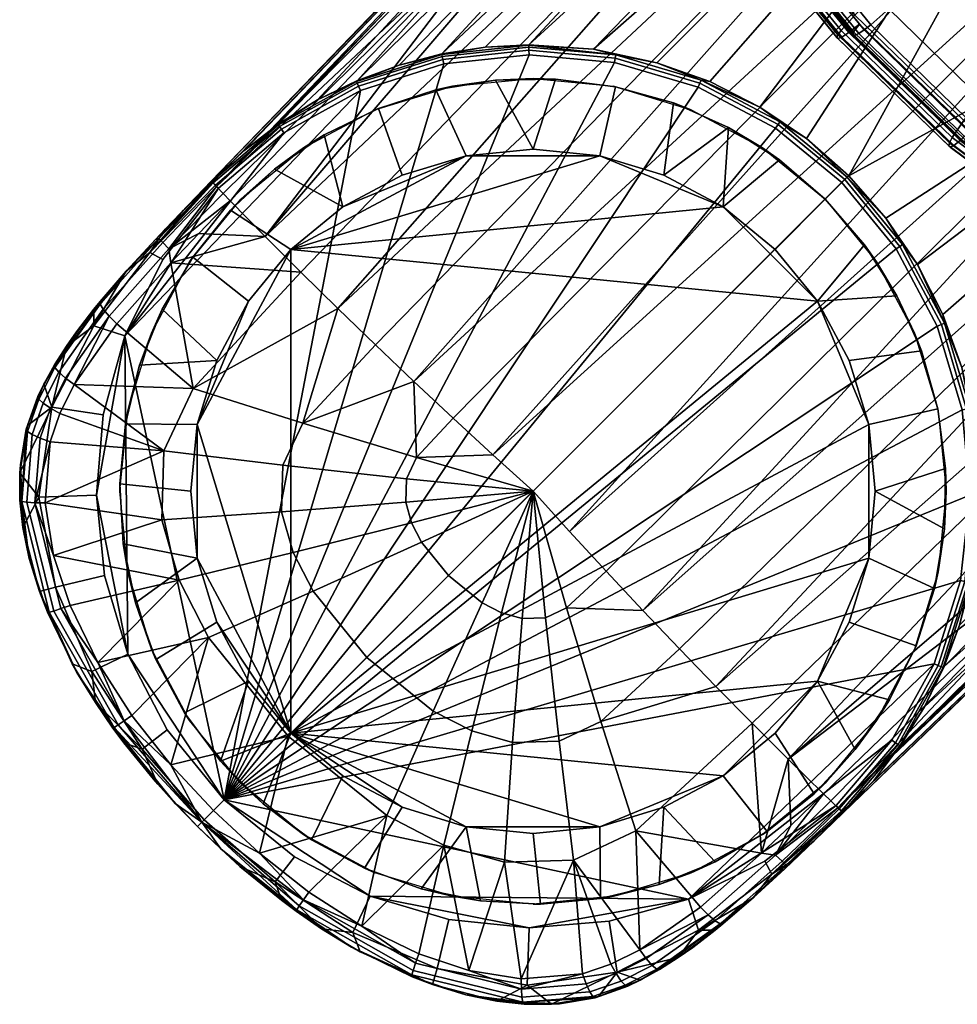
# Model space of a CAD drawing. Header units: millimetres. Extents: x -281 to 281, y -262 to 324.
# Tile 1 of 151: x -262 to -222, y -262 to -220. Entities that reach past the tile are written whole.
import ezdxf

# ---------------------------------------------------------------- set-up
doc = ezdxf.new("R2010")
doc.units = ezdxf.units.MM
for name, color, linetype in [('RIM nozky', 250, 'Continuous'), ('RIM podnoz', 7, 'Continuous'), ('RIM sedak', 7, 'Continuous')]:
    doc.layers.add(name, color=color, linetype=linetype)

msp = doc.modelspace()

# ---------------------------------------------------------------- meshes
at = {"layer": 'RIM nozky'}
mesh = msp.add_polyface(dxfattribs=at)
corners = [(-250.564, -250.564), (-243.14, -254.533), (-245.86, -253.707), (-248.367, -252.367), (-237.482, -254.533), (-240.311, -254.811), (-228.255, -232.255), (-250.564, -230.058), (-253.708, -245.86), (-252.367, -248.367), (-254.533, -243.14), (-254.811, -240.311), (-254.533, -237.482), (-252.367, -232.255), (-253.708, -234.762), (-243.14, -226.09), (-248.367, -228.255), (-245.86, -226.915), (-237.482, -226.09), (-239.992, -257.808, 3), (-240.311, -257.811, 6), (-243.725, -257.475, 6), (-242.542, -257.668, 3), (-245.046, -257.158, 3), (-247.448, -256.29, 3), (-247.008, -256.479, 6), (-250.034, -254.862, 6), (-249.699, -255.08, 3), (-251.749, -253.556, 3), (-252.686, -252.686, 6), (-253.556, -251.749, 3), (-254.862, -250.034, 6), (-255.08, -249.699, 3), (-256.479, -247.008, 6), (-257.158, -245.046, 3), (-256.29, -247.448, 3), (-257.668, -242.543, 3), (-257.475, -243.725, 6), (-257.811, -240.311, 6), (-257.808, -239.992, 3), (-257.475, -236.897, 6), (-256.975, -234.964, 3), (-257.575, -237.447, 3), (-256.479, -233.614, 6), (-256.018, -232.595, 3), (-254.728, -230.39, 3), (-254.862, -230.589, 6), (-252.686, -227.937, 6), (-253.129, -228.397, 3), (-250.034, -225.76, 6), (-249.153, -225.209, 3), (-251.258, -226.658, 3), (-247.008, -224.143, 6), (-246.86, -224.083, 3), (-243.725, -223.147, 6), (-241.907, -222.884, 3), (-244.428, -223.302, 3), (-240.311, -222.811, 6), (-240.311, -225.811), (-243.14, -226.09), (-244.428, -223.302, 3), (-241.907, -222.884, 3), (-245.86, -226.915), (-246.86, -224.083, 3), (-248.367, -228.255), (-250.564, -230.058), (-253.129, -228.397, 3), (-251.258, -226.658, 3), (-252.367, -232.255), (-254.728, -230.39, 3), (-249.153, -225.209, 3), (-253.708, -234.762), (-254.533, -237.482), (-257.575, -237.447, 3), (-256.975, -234.964, 3), (-254.811, -240.311), (-254.533, -243.14), (-257.668, -242.543, 3), (-257.808, -239.992, 3), (-253.708, -245.86), (-256.29, -247.448, 3), (-257.158, -245.046, 3), (-256.018, -232.595, 3), (-252.367, -248.367), (-255.08, -249.699, 3), (-253.556, -251.749, 3), (-250.564, -250.564), (-248.367, -252.367), (-249.699, -255.08, 3), (-251.749, -253.556, 3), (-245.86, -253.707), (-247.448, -256.29, 3), (-243.14, -254.533), (-240.311, -254.811), (-239.992, -257.808, 3), (-242.542, -257.668, 3), (-245.046, -257.158, 3)]
mesh.append_faces([[corners[k] for k in face] for face in [(0, 1, 2, 2), (2, 3, 0, 0), (0, 4, 1, 1), (4, 5, 1, 1), (6, 0, 7, 7), (8, 0, 9, 9), (10, 11, 12, 12), (8, 10, 0, 0), (13, 12, 14, 14), (12, 13, 7, 7), (12, 0, 10, 10), (0, 12, 7, 7), (15, 16, 17, 17), (7, 16, 15, 15), (7, 15, 18, 18), (19, 20, 21, 22), (21, 23, 22, 22), (24, 25, 26, 27), (28, 27, 26, 26), (25, 24, 23, 21), (26, 29, 28, 28), (30, 29, 31, 32), (33, 34, 35, 35), (32, 31, 33, 35), (36, 37, 38, 39), (40, 41, 42, 42), (43, 44, 41, 41), (39, 38, 40, 42), (37, 36, 34, 34), (45, 46, 47, 48), (49, 50, 51, 51), (50, 49, 52, 53), (47, 51, 48, 48), (54, 55, 56, 56), (53, 52, 54, 56), (44, 43, 46, 45), (37, 34, 33, 33), (43, 41, 40, 40), (49, 51, 47, 47), (54, 57, 55, 55), (28, 29, 30, 30), (58, 59, 60, 61), (59, 62, 63, 60), (64, 65, 66, 67), (65, 68, 69, 66), (62, 64, 70, 63), (71, 72, 73, 74), (75, 76, 77, 78), (76, 79, 80, 81), (72, 75, 78, 73), (68, 71, 82, 69), (79, 83, 84, 80), (64, 67, 70, 70), (74, 82, 71, 71), (76, 81, 77, 77), (83, 85, 84, 84), (85, 83, 86, 86), (86, 87, 88, 89), (87, 90, 91, 88), (92, 93, 94, 95), (90, 92, 96, 91), (85, 86, 89, 89), (95, 96, 92, 92)]])
mesh = msp.add_polyface(dxfattribs=at)
corners = [(-237.482, -254.533), (-232.255, -252.367), (-234.762, -253.707), (-250.564, -250.564), (-228.255, -248.367), (-226.09, -243.14), (-226.915, -245.86), (-226.09, -237.482), (-228.255, -232.255), (-226.915, -234.762), (-225.811, -240.311), (-232.255, -228.255), (-250.564, -230.058), (-243.14, -226.09), (-240.311, -225.811), (-237.482, -226.09), (-234.762, -226.915), (-230.058, -230.058), (-230.058, -250.564), (-227.937, -227.937, 3), (-227.937, -227.937, 6), (-225.761, -230.589, 6), (-226.267, -229.87, 3), (-224.144, -233.614, 6), (-223.854, -234.359, 3), (-224.896, -232.026, 3), (-223.163, -236.819, 3), (-223.147, -236.897, 6), (-222.811, -240.311, 6), (-222.837, -239.353, 3), (-223.147, -243.725, 6), (-223.302, -244.427, 3), (-222.884, -241.907, 3), (-224.144, -247.008, 6), (-224.083, -246.86, 3), (-225.761, -250.034, 6), (-226.658, -251.258, 3), (-225.209, -249.153, 3), (-228.397, -253.129, 3), (-227.937, -252.686, 6), (-230.589, -254.862, 6), (-230.39, -254.727, 3), (-233.614, -256.479, 6), (-232.595, -256.018, 3), (-236.897, -257.475, 6), (-237.447, -257.575, 3), (-234.964, -256.974, 3), (-240.311, -257.811, 6), (-239.992, -257.808, 3), (-239.353, -222.837, 3), (-240.311, -222.811, 6), (-236.897, -223.147, 6), (-236.819, -223.163, 3), (-233.614, -224.143, 6), (-234.359, -223.854, 3), (-241.907, -222.884, 3), (-229.87, -226.267, 3), (-232.026, -224.896, 3), (-230.589, -225.76, 6), (-230.058, -230.058), (-232.255, -228.255), (-229.87, -226.267, 3), (-227.937, -227.937, 3), (-234.359, -223.854, 3), (-232.026, -224.896, 3), (-234.762, -226.915), (-237.482, -226.09), (-240.311, -225.811), (-239.353, -222.837, 3), (-236.819, -223.163, 3), (-241.907, -222.884, 3), (-240.311, -254.811), (-237.482, -254.533), (-237.447, -257.575, 3), (-239.992, -257.808, 3), (-234.762, -253.707), (-234.964, -256.974, 3), (-232.255, -252.367), (-230.39, -254.727, 3), (-232.595, -256.018, 3), (-230.058, -250.564), (-228.255, -248.367), (-226.658, -251.258, 3), (-228.397, -253.129, 3), (-226.915, -245.86), (-224.083, -246.86, 3), (-225.209, -249.153, 3), (-226.09, -243.14), (-225.811, -240.311), (-222.884, -241.907, 3), (-223.302, -244.427, 3), (-226.09, -237.482), (-226.915, -234.762), (-223.854, -234.359, 3), (-223.163, -236.819, 3), (-228.255, -232.255), (-224.896, -232.026, 3), (-222.837, -239.353, 3), (-226.267, -229.87, 3)]
mesh.append_faces([[corners[k] for k in face] for face in [(0, 1, 2, 2), (3, 1, 0, 0), (4, 1, 3, 3), (4, 3, 5, 5), (4, 5, 6, 6), (3, 7, 5, 5), (7, 3, 8, 8), (7, 8, 9, 9), (10, 5, 7, 7), (11, 8, 12, 12), (13, 14, 15, 15), (11, 15, 16, 16), (11, 12, 15, 15), (11, 17, 8, 8), (18, 1, 4, 4), (19, 20, 21, 22), (23, 24, 25, 25), (21, 25, 22, 22), (26, 27, 28, 29), (30, 31, 32, 32), (31, 30, 33, 34), (28, 32, 29, 29), (24, 23, 27, 26), (35, 36, 37, 37), (38, 39, 40, 41), (41, 40, 42, 43), (39, 38, 36, 36), (44, 45, 46, 46), (45, 44, 47, 48), (42, 46, 43, 43), (34, 33, 35, 37), (21, 23, 25, 25), (30, 32, 28, 28), (39, 36, 35, 35), (42, 44, 46, 46), (49, 50, 51, 52), (52, 51, 53, 54), (50, 49, 55, 55), (56, 57, 58, 58), (56, 58, 20, 19), (58, 57, 54, 53), (59, 60, 61, 62), (63, 64, 65, 65), (64, 60, 65, 65), (66, 67, 68, 69), (60, 64, 61, 61), (65, 66, 69, 63), (67, 70, 68, 68), (71, 72, 73, 74), (72, 75, 76, 73), (75, 77, 78, 79), (80, 81, 82, 83), (81, 84, 85, 86), (77, 80, 83, 78), (87, 88, 89, 90), (91, 92, 93, 94), (92, 95, 96, 93), (88, 91, 94, 97), (84, 87, 90, 85), (95, 59, 62, 98), (75, 79, 76, 76), (88, 97, 89, 89), (95, 98, 96, 96), (86, 82, 81, 81)]])
at = {"layer": 'RIM podnoz'}
mesh = msp.add_polyface(dxfattribs=at)
corners = [(-174.302, -187.242, 22.186), (-198.224, -211.152, 17.774), (-211.152, -198.224, 17.774), (-187.242, -174.302, 22.186), (-217.289, -196.478, 19.514), (-184.08, -162.542, 26.009), (-181.704, -164.382, 24.673), (-215.151, -198.219, 18.346), (-219.185, -194.67, 20.96), (-186.086, -160.56, 27.699), (-187.242, -174.302, 22.186), (-211.152, -198.224, 17.774), (-220.818, -192.818, 22.667), (-187.694, -158.467, 29.714), (-198.219, -215.151, 18.346), (-164.382, -181.704, 24.673), (-162.542, -184.08, 26.009), (-196.478, -217.289, 19.514), (-222.898, -247.745, 15.756), (-194.67, -219.185, 20.96), (-192.818, -220.818, 22.667), (-198.224, -211.152, 17.774), (-174.302, -187.242, 22.186), (-221.566, -237.749, 13.902), (-221.776, -244.173, 15.22), (-175.522, -204.141, 35.91), (-227.168, -253.942, 25.354), (-192.818, -220.818, 22.667), (-187.694, -158.467, 29.714), (-204.141, -175.522, 35.91), (-179.297, -149.757, 41.178), (-220.818, -192.818, 22.667), (-165.622, -179.818, 44.285), (-199.906, -213.543, 37.178), (-196.646, -216.871, 35.902), (-162.313, -183.389, 42.989), (-169.084, -176.197, 45.074), (-203.286, -210.123, 37.957), (-172.648, -172.58, 45.335), (-206.73, -206.665, 38.215), (-176.265, -169.017, 45.064), (-210.188, -203.221, 37.947), (-179.878, -165.565, 44.267), (-213.599, -199.851, 37.161), (-183.429, -162.276, 42.971), (-216.909, -196.609, 35.884), (-229.507, -251.663, 28.095), (-202.274, -228.3, 32.452), (-176.548, -203.46, 37.725), (-189.411, -215.88, 35.088), (-203.46, -176.548, 37.725), (-191.041, -163.684, 40.361), (-178.622, -150.82, 42.997), (-175.864, -204.017, 36.995), (-201.624, -228.866, 31.717), (-201.4, -228.986, 31.191), (-175.636, -204.141, 36.464), (-176.183, -203.778, 37.431), (-201.937, -228.633, 32.151), (-179.168, -150.104, 42.273), (-179.295, -149.872, 41.737), (-204.141, -175.636, 36.464), (-204.017, -175.864, 36.995), (-178.924, -150.428, 42.71), (-203.778, -176.183, 37.431), (-215.88, -189.411, 35.088)]
mesh.append_faces([[corners[k] for k in face] for face in [(0, 1, 2, 3), (4, 5, 6, 7), (8, 9, 5, 4), (10, 11, 7, 6), (8, 12, 13, 9), (14, 15, 16, 17), (18, 19, 20, 20), (21, 22, 15, 14), (23, 21, 14, 14), (24, 17, 19, 19), (25, 26, 27, 27), (28, 29, 30, 30), (28, 31, 29, 29), (32, 33, 34, 35), (36, 37, 33, 32), (38, 39, 37, 36), (40, 41, 39, 38), (42, 43, 41, 40), (44, 45, 43, 42), (46, 47, 34, 34), (48, 35, 34, 34), (49, 48, 34, 34), (49, 34, 47, 47), (50, 45, 44, 44), (50, 44, 51, 51), (44, 52, 51, 51), (53, 54, 55, 56), (57, 58, 54, 53), (26, 25, 56, 55), (58, 49, 47, 47), (49, 58, 57, 57), (59, 60, 61, 62), (63, 59, 62, 64), (30, 29, 61, 60), (51, 64, 50, 50), (64, 51, 52, 63), (65, 50, 64, 64)]])
mesh = msp.add_polyface(dxfattribs=at)
corners = [(-211.152, -198.224, 17.774), (-228.729, -225.358, 13.65), (-230.697, -224.024, 13.592), (-232.816, -222.948, 13.496), (-235.062, -222.146, 13.362), (-236.801, -221.812, 10.996), (-236.826, -221.948, 8.483), (-240.481, -221.621, 8.483), (-240.483, -221.482, 10.996), (-233.185, -222.882, 10.996), (-233.237, -223.011, 8.483), (-229.855, -224.652, 10.996), (-229.932, -224.767, 8.483), (-226.997, -226.997, 10.996), (-227.095, -227.095, 8.483), (-236.862, -222.135, 6), (-240.48, -221.812, 6), (-230.038, -224.926, 6), (-233.309, -223.187, 6), (-227.23, -227.23, 6), (-240.483, -221.401, 13.487), (-237.749, -221.566, 13.902), (-235.062, -222.146, 13.362), (-232.816, -222.948, 13.496), (-230.697, -224.024, 13.592), (-228.729, -225.358, 13.65), (-215.151, -198.219, 18.346), (-211.152, -198.224, 17.774), (-237.749, -221.566, 13.902), (-235.062, -222.146, 13.362), (-217.289, -196.478, 19.514), (-242.336, -221.489, 14.865), (-244.173, -221.776, 15.22), (-240.484, -221.385, 14.481), (-219.185, -194.67, 20.96), (-247.745, -222.898, 15.756), (-220.818, -192.818, 22.667), (-245.98, -222.246, 15.524), (-204.141, -175.522, 35.91), (-220.818, -192.818, 22.667), (-253.942, -227.168, 25.354), (-248.583, -232.566, 29.578), (-246.987, -234.11, 30.142), (-213.599, -199.851, 37.161), (-245.358, -235.661, 30.587), (-243.7, -237.213, 30.911), (-210.188, -203.221, 37.947), (-242.017, -238.765, 31.114), (-251.663, -229.507, 28.095), (-216.909, -196.609, 35.884), (-228.3, -202.274, 32.452), (-250.143, -231.03, 28.895), (-253.724, -227.394, 26.438), (-228.866, -201.624, 31.717), (-228.986, -201.4, 31.191), (-228.633, -201.937, 32.151), (-240.719, -215.137, 29.815)]
mesh.append_faces([[corners[k] for k in face] for face in [(0, 1, 2, 2), (0, 3, 4, 4), (0, 2, 3, 3), (5, 6, 7, 8), (9, 10, 6, 5), (11, 12, 10, 9), (13, 14, 12, 11), (15, 16, 7, 6), (17, 18, 10, 12), (19, 17, 12, 14), (18, 15, 6, 10), (5, 20, 21, 21), (9, 22, 23, 23), (5, 22, 9, 9), (11, 9, 24, 24), (22, 5, 21, 21), (23, 24, 9, 9), (25, 11, 24, 24), (13, 11, 25, 25), (26, 27, 28, 28), (27, 29, 28, 28), (30, 31, 32, 32), (30, 33, 31, 31), (26, 28, 33, 33), (34, 30, 32, 32), (34, 35, 36, 36), (37, 35, 34, 34), (37, 34, 32, 32), (38, 39, 40, 40), (41, 42, 43, 43), (44, 45, 46, 46), (44, 43, 42, 42), (45, 47, 46, 46), (48, 49, 50, 50), (51, 41, 49, 49), (48, 51, 49, 49), (52, 53, 54, 54), (55, 56, 50, 50)]])
mesh = msp.add_polyface(dxfattribs=at)
corners = [(-224.024, -230.697, 13.592), (-225.358, -228.729, 13.65), (-198.224, -211.152, 17.774), (-226.936, -226.936, 13.67), (-222.948, -232.816, 13.496), (-222.146, -235.062, 13.362), (-211.152, -198.224, 17.774), (-228.729, -225.358, 13.65), (-222.882, -233.185, 10.996), (-223.011, -233.237, 8.483), (-224.767, -229.932, 8.483), (-224.652, -229.855, 10.996), (-221.812, -236.801, 10.996), (-221.948, -236.826, 8.483), (-223.187, -233.309, 6), (-224.926, -230.038, 6), (-222.135, -236.862, 6), (-222.146, -235.062, 13.362), (-224.024, -230.697, 13.592), (-222.948, -232.816, 13.496), (-240.484, -221.385, 14.481), (-217.289, -196.478, 19.514), (-215.151, -198.219, 18.346), (-222.898, -247.745, 15.756), (-222.246, -245.98, 15.524), (-194.67, -219.185, 20.96), (-198.219, -215.151, 18.346), (-196.478, -217.289, 19.514), (-221.385, -240.484, 14.481), (-198.224, -211.152, 17.774), (-221.566, -237.749, 13.902), (-222.146, -235.062, 13.362), (-221.489, -242.336, 14.865), (-237.213, -243.7, 30.911), (-235.661, -245.358, 30.587), (-203.286, -210.123, 37.957), (-238.765, -242.017, 31.114), (-232.566, -248.583, 29.578), (-196.646, -216.871, 35.902), (-199.906, -213.543, 37.178), (-206.73, -206.665, 38.215), (-242.017, -238.765, 31.114), (-210.188, -203.221, 37.947), (-248.583, -232.566, 29.578), (-213.599, -199.851, 37.161), (-216.909, -196.609, 35.884), (-245.358, -235.661, 30.587), (-203.46, -176.548, 37.725), (-215.88, -189.411, 35.088), (-228.3, -202.274, 32.452), (-227.394, -253.724, 26.438), (-201.4, -228.986, 31.191), (-201.624, -228.866, 31.717), (-201.937, -228.633, 32.151), (-202.274, -228.3, 32.452), (-215.137, -240.719, 29.815), (-204.017, -175.864, 36.995), (-204.141, -175.636, 36.464), (-228.986, -201.4, 31.191), (-228.866, -201.624, 31.717), (-203.778, -176.183, 37.431), (-228.633, -201.937, 32.151), (-253.942, -227.168, 25.354), (-204.141, -175.522, 35.91)]
mesh.append_faces([[corners[k] for k in face] for face in [(0, 1, 2, 2), (1, 3, 2, 2), (2, 4, 0, 0), (2, 5, 4, 4), (3, 6, 2, 2), (7, 6, 3, 3), (8, 9, 10, 11), (12, 13, 9, 8), (10, 9, 14, 15), (9, 13, 16, 14), (17, 12, 8, 8), (18, 8, 11, 11), (19, 8, 18, 18), (8, 19, 17, 17), (20, 21, 22, 22), (23, 24, 25, 25), (26, 27, 28, 28), (29, 30, 31, 31), (26, 28, 30, 30), (27, 32, 28, 28), (33, 34, 35, 35), (36, 33, 35, 35), (37, 38, 39, 39), (34, 39, 35, 35), (40, 36, 35, 35), (41, 40, 42, 42), (43, 44, 45, 45), (46, 42, 44, 44), (45, 47, 48, 48), (49, 45, 48, 48), (50, 51, 52, 52), (53, 50, 52, 52), (53, 54, 55, 55), (56, 57, 58, 59), (60, 56, 59, 61), (62, 58, 57, 63), (61, 49, 48, 48), (48, 60, 61, 61)]])
mesh = msp.add_polyface(dxfattribs=at)
corners = [(-247.754, -223.015, 10.996), (-247.699, -223.143, 8.483), (-250.972, -224.959, 8.483), (-251.051, -224.845, 10.996), (-247.786, -222.94, 13.487), (-251.098, -224.778, 13.487), (-244.158, -221.879, 10.996), (-244.13, -222.015, 8.483), (-244.175, -221.799, 13.487), (-240.483, -221.482, 10.996), (-240.481, -221.621, 8.483), (-240.483, -221.401, 13.487), (-247.624, -223.318, 6), (-250.863, -225.116, 6), (-244.091, -222.201, 6), (-240.48, -221.812, 6), (-245.98, -222.246, 15.524), (-242.336, -221.489, 14.865), (-244.173, -221.776, 15.22), (-249.447, -223.727, 15.896), (-252.566, -225.878, 15.835), (-251.061, -224.725, 15.926), (-247.745, -222.898, 15.756), (-240.484, -221.385, 14.481), (-237.749, -221.566, 13.902), (-236.801, -221.812, 10.996), (-220.818, -192.818, 22.667), (-247.745, -222.898, 15.756), (-249.447, -223.727, 15.896), (-252.566, -225.878, 15.835), (-253.941, -227.169, 15.619), (-251.061, -224.725, 15.926), (-253.391, -253.391, 6), (-244.091, -222.201, 6), (-240.48, -221.812, 6), (-236.862, -222.135, 6), (-247.624, -223.318, 6), (-257.599, -233.725, 6), (-250.863, -225.116, 6), (-253.942, -227.168, 25.354), (-220.818, -192.818, 22.667), (-253.941, -227.169, 15.619), (-251.663, -229.507, 28.095), (-240.719, -215.137, 29.815), (-253.14, -228, 27.179), (-228.3, -202.274, 32.452), (-228.633, -201.937, 32.151), (-228.866, -201.624, 31.717), (-253.724, -227.394, 26.438), (-253.436, -227.693, 26.9), (-228.986, -201.4, 31.191), (-253.885, -227.222, 25.889)]
mesh.append_faces([[corners[k] for k in face] for face in [(0, 1, 2, 3), (4, 0, 3, 5), (6, 7, 1, 0), (8, 6, 0, 4), (9, 10, 7, 6), (11, 9, 6, 8), (12, 13, 2, 1), (14, 12, 1, 7), (7, 10, 15, 14), (8, 4, 16, 16), (17, 8, 18, 18), (19, 4, 5, 5), (16, 18, 8, 8), (20, 21, 5, 5), (19, 5, 21, 21), (19, 22, 4, 4), (22, 16, 4, 4), (17, 23, 11, 11), (24, 11, 23, 23), (8, 17, 11, 11), (11, 25, 9, 9), (26, 27, 28, 28), (26, 29, 30, 30), (26, 31, 29, 29), (26, 28, 31, 31), (32, 33, 34, 34), (32, 34, 35, 35), (32, 36, 33, 33), (37, 38, 36, 36), (39, 40, 41, 41), (42, 43, 44, 44), (42, 45, 43, 43), (46, 47, 48, 48), (46, 48, 43, 43), (43, 49, 44, 44), (43, 48, 49, 49), (50, 39, 51, 51), (50, 51, 48, 48)]])
mesh = msp.add_polyface(dxfattribs=at)
corners = [(-237.431, -250.063, 29.447), (-238.887, -245.251, 30.568), (-239.782, -245.675, 30.43), (-239.208, -250.905, 29.173), (-235.958, -254.704, 27.844), (-238.595, -255.952, 27.438), (-234.11, -246.987, 30.142), (-235.661, -245.358, 30.587), (-237.213, -243.7, 30.911), (-238.765, -242.017, 31.114), (-240.311, -240.311, 31.194), (-231.03, -250.143, 28.895), (-232.566, -248.583, 29.578), (-229.388, -254.473, 26.897), (-228, -253.14, 27.179), (-229.507, -251.663, 28.095), (-230.625, -255.652, 26.642), (-224.652, -229.855, 10.996), (-224.767, -229.932, 8.483), (-227.095, -227.095, 8.483), (-226.997, -226.997, 10.996), (-224.926, -230.038, 6), (-227.23, -227.23, 6), (-225.358, -228.729, 13.65), (-227.47, -253.629, 6), (-225.116, -250.863, 6), (-224.959, -250.972, 8.483), (-227.338, -253.765, 8.471), (-224.845, -251.051, 10.996), (-227.244, -253.863, 10.898), (-224.024, -230.697, 13.592), (-226.936, -226.936, 13.67), (-224.778, -251.098, 13.487), (-227.188, -253.922, 13.28), (-225.878, -252.566, 15.835), (-223.727, -249.447, 15.896), (-224.725, -251.061, 15.926), (-227.169, -253.941, 15.619), (-228.729, -225.358, 13.65), (-223.318, -247.624, 6), (-225.116, -250.863, 6), (-233.725, -257.599, 6), (-253.391, -253.391, 6), (-222.201, -244.091, 6), (-222.135, -236.862, 6), (-221.812, -240.48, 6), (-223.187, -233.309, 6), (-224.926, -230.038, 6), (-227.23, -227.23, 6), (-230.038, -224.926, 6), (-233.309, -223.187, 6), (-215.137, -240.719, 29.815), (-199.906, -213.543, 37.178), (-206.73, -206.665, 38.215), (-242.017, -238.765, 31.114), (-227.701, -253.428, 26.911)]
mesh.append_faces([[corners[k] for k in face] for face in [(0, 1, 2, 3), (4, 0, 3, 5), (0, 6, 7, 1), (1, 8, 9, 10), (8, 1, 7, 7), (4, 11, 12, 0), (12, 6, 0, 0), (13, 14, 15, 15), (15, 11, 16, 16), (17, 18, 19, 20), (19, 18, 21, 22), (23, 17, 20, 20), (24, 25, 26, 27), (27, 26, 28, 29), (30, 17, 23, 23), (23, 20, 31, 31), (32, 33, 29, 28), (34, 33, 32, 32), (35, 36, 32, 32), (36, 34, 32, 32), (37, 33, 34, 34), (38, 31, 20, 20), (39, 40, 41, 41), (42, 43, 39, 39), (44, 45, 42, 42), (42, 46, 44, 44), (43, 42, 45, 45), (42, 47, 46, 46), (47, 42, 48, 48), (48, 42, 49, 49), (49, 42, 50, 50), (51, 15, 14, 14), (52, 6, 12, 12), (6, 52, 7, 7), (53, 54, 10, 10), (53, 10, 9, 9), (51, 14, 55, 55)]])
mesh = msp.add_polyface(dxfattribs=at)
corners = [(-221.482, -240.483, 10.996), (-221.621, -240.481, 8.483), (-221.948, -236.826, 8.483), (-221.812, -236.801, 10.996), (-221.879, -244.158, 10.996), (-222.015, -244.13, 8.483), (-221.799, -244.175, 13.487), (-221.401, -240.483, 13.487), (-223.015, -247.754, 10.996), (-223.143, -247.699, 8.483), (-222.94, -247.786, 13.487), (-224.845, -251.051, 10.996), (-224.959, -250.972, 8.483), (-224.778, -251.098, 13.487), (-221.812, -240.48, 6), (-222.135, -236.862, 6), (-222.201, -244.091, 6), (-225.116, -250.863, 6), (-223.318, -247.624, 6), (-221.566, -237.749, 13.902), (-222.146, -235.062, 13.362), (-221.489, -242.336, 14.865), (-221.385, -240.484, 14.481), (-221.776, -244.173, 15.22), (-222.246, -245.98, 15.524), (-223.727, -249.447, 15.896), (-222.898, -247.745, 15.756), (-221.776, -244.173, 15.22), (-194.67, -219.185, 20.96), (-222.246, -245.98, 15.524), (-192.818, -220.818, 22.667), (-227.169, -253.941, 15.619), (-225.878, -252.566, 15.835), (-223.727, -249.447, 15.896), (-222.898, -247.745, 15.756), (-224.725, -251.061, 15.926), (-196.478, -217.289, 19.514), (-221.489, -242.336, 14.865), (-227.168, -253.942, 25.354), (-227.169, -253.941, 15.619), (-192.818, -220.818, 22.667), (-196.646, -216.871, 35.902), (-231.03, -250.143, 28.895), (-229.507, -251.663, 28.095), (-215.137, -240.719, 29.815), (-202.274, -228.3, 32.452), (-232.566, -248.583, 29.578), (-201.937, -228.633, 32.151), (-227.394, -253.724, 26.438), (-201.4, -228.986, 31.191), (-227.224, -253.893, 25.883), (-227.701, -253.428, 26.911)]
mesh.append_faces([[corners[k] for k in face] for face in [(0, 1, 2, 3), (4, 5, 1, 0), (6, 4, 0, 7), (8, 9, 5, 4), (10, 8, 4, 6), (11, 12, 9, 8), (13, 11, 8, 10), (2, 1, 14, 15), (16, 14, 1, 5), (17, 18, 9, 12), (18, 16, 5, 9), (19, 3, 20, 20), (7, 21, 6, 6), (3, 19, 7, 7), (22, 21, 7, 7), (7, 19, 22, 22), (21, 23, 6, 6), (3, 7, 0, 0), (24, 10, 6, 6), (25, 13, 10, 10), (26, 25, 10, 10), (10, 24, 26, 26), (23, 24, 6, 6), (27, 28, 29, 29), (30, 31, 32, 32), (30, 33, 34, 34), (30, 35, 33, 33), (30, 32, 35, 35), (36, 27, 37, 37), (38, 39, 40, 40), (41, 42, 43, 43), (44, 45, 43, 43), (41, 46, 42, 42), (47, 44, 48, 48), (49, 50, 38, 38), (49, 48, 50, 50), (44, 51, 48, 48)]])
mesh = msp.add_polyface(dxfattribs=at)
corners = [(-245.675, -239.782, 30.43), (-240.311, -240.311, 31.194), (-245.251, -238.887, 30.568), (-250.905, -239.208, 29.173), (-250.063, -237.431, 29.447), (-255.952, -238.595, 27.438), (-254.704, -235.958, 27.844), (-245.704, -240.776, 30.323), (-250.963, -241.181, 28.961), (-256.038, -241.523, 27.123), (-245.457, -241.646, 30.258), (-245.033, -242.468, 30.216), (-243.7, -237.213, 30.911), (-245.358, -235.661, 30.587), (-242.017, -238.765, 31.114), (-246.987, -234.11, 30.142), (-248.583, -232.566, 29.578), (-250.143, -231.03, 28.895), (-259.748, -235.791, 25.638), (-260.978, -240.807, 24.925), (-255.652, -230.625, 26.642), (-257.941, -233.216, 26.119), (-260.76, -238.214, 25.242), (-260.357, -237.013, 25.427), (-258.918, -232.594, 15.619), (-258.651, -232.268, 24.33), (-257.541, -230.98, 15.619), (-259.651, -233.547, 24.094), (-258.918, -233.305, 10.856), (-260.076, -234.155, 15.619), (-257.599, -233.725, 6), (-258.526, -237.078, 6), (-260.701, -236.74, 10.794), (-256.547, -230.193, 10.89), (-255.988, -230.488, 6), (-253.391, -253.391, 6), (-257.599, -233.725, 6), (-247.624, -223.318, 6), (-258.526, -237.078, 6), (-258.81, -240.48, 6), (-236.862, -222.135, 6), (-233.309, -223.187, 6), (-258.515, -232.595, 25.39), (-260.406, -235.261, 24.909), (-260.12, -235.513, 25.34), (-258.268, -232.886, 25.822), (-255.734, -230.036, 26.393), (-260.585, -234.953, 23.852), (-258.645, -232.383, 24.872)]
mesh.append_faces([[corners[k] for k in face] for face in [(0, 1, 2, 2), (3, 0, 2, 4), (5, 3, 4, 6), (7, 1, 0, 0), (8, 7, 0, 3), (9, 8, 3, 5), (10, 1, 7, 7), (11, 1, 10, 10), (2, 12, 13, 13), (12, 2, 14, 14), (4, 15, 16, 16), (17, 6, 16, 16), (15, 4, 13, 13), (14, 2, 1, 1), (16, 6, 4, 4), (13, 4, 2, 2), (5, 6, 18, 18), (9, 5, 19, 19), (6, 17, 20, 20), (18, 6, 21, 21), (21, 6, 20, 20), (22, 5, 23, 23), (18, 23, 5, 5), (24, 25, 26, 26), (24, 27, 25, 25), (24, 28, 29, 29), (28, 24, 26, 26), (28, 30, 31, 32), (33, 34, 30, 28), (35, 36, 37, 37), (38, 36, 39, 39), (40, 41, 35, 35), (42, 43, 44, 45), (45, 44, 18, 18), (21, 45, 18, 18), (46, 45, 21, 20), (27, 47, 48, 48), (27, 48, 25, 25)]])
mesh = msp.add_polyface(dxfattribs=at)
corners = [(-250.143, -231.03, 28.895), (-251.663, -229.507, 28.095), (-255.652, -230.625, 26.642), (-254.473, -229.388, 26.897), (-253.14, -228, 27.179), (-257.541, -230.98, 15.619), (-256.308, -229.638, 24.85), (-255.897, -229.207, 15.619), (-257.488, -230.921, 24.592), (-258.651, -232.268, 24.33), (-253.765, -227.338, 8.471), (-250.972, -224.959, 8.483), (-250.863, -225.116, 6), (-253.629, -227.47, 6), (-253.863, -227.244, 10.898), (-251.051, -224.845, 10.996), (-253.922, -227.188, 13.28), (-251.098, -224.778, 13.487), (-252.566, -225.878, 15.835), (-253.941, -227.169, 15.619), (-256.547, -230.193, 10.89), (-258.918, -233.305, 10.856), (-255.988, -230.488, 6), (-257.599, -233.725, 6), (-255.988, -230.488, 6), (-253.629, -227.47, 6), (-250.863, -225.116, 6), (-255.992, -229.761, 25.955), (-258.515, -232.595, 25.39), (-258.268, -232.886, 25.822), (-255.734, -230.036, 26.393), (-253.724, -227.394, 26.438), (-256.158, -229.592, 25.425), (-258.645, -232.383, 24.872), (-253.436, -227.693, 26.9), (-253.885, -227.222, 25.889), (-255.121, -228.396, 25.104), (-253.942, -227.168, 25.354)]
mesh.append_faces([[corners[k] for k in face] for face in [(0, 1, 2, 2), (1, 3, 2, 2), (3, 1, 4, 4), (5, 6, 7, 7), (5, 8, 6, 6), (9, 8, 5, 5), (10, 11, 12, 13), (11, 10, 14, 15), (16, 17, 15, 14), (17, 16, 18, 18), (16, 19, 18, 18), (7, 20, 5, 5), (7, 19, 16, 16), (20, 7, 16, 16), (16, 14, 20, 20), (14, 10, 20, 20), (20, 21, 5, 5), (22, 20, 10, 13), (23, 24, 25, 25), (23, 25, 26, 26), (27, 28, 29, 30), (30, 2, 3, 3), (31, 27, 30, 30), (4, 30, 3, 3), (28, 27, 32, 33), (9, 33, 8, 8), (6, 8, 32, 32), (33, 32, 8, 8), (30, 4, 34, 34), (30, 34, 31, 31), (32, 27, 31, 35), (7, 36, 19, 19), (19, 36, 37, 37), (7, 6, 36, 36), (32, 36, 6, 6), (36, 35, 37, 37), (32, 35, 36, 36)]])
mesh = msp.add_polyface(dxfattribs=at)
corners = [(-260.978, -240.807, 24.925), (-255.952, -238.595, 27.438), (-260.76, -238.214, 25.242), (-261.038, -235.77, 15.619), (-260.585, -234.953, 23.852), (-260.076, -234.155, 15.619), (-262.03, -239.192, 23.305), (-261.73, -237.53, 15.619), (-262.057, -239.526, 15.619), (-262.046, -240.69, 23.169), (-261.282, -236.291, 23.644), (-259.651, -233.547, 24.094), (-258.918, -232.594, 15.619), (-261.777, -237.682, 23.466), (-261.921, -241.85, 15.619), (-261.245, -240.563, 10.771), (-260.701, -236.74, 10.794), (-258.918, -233.305, 10.856), (-258.526, -237.078, 6), (-258.81, -240.48, 6), (-261.522, -237.906, 24.512), (-261.755, -240.778, 24.194), (-261.409, -240.801, 24.619), (-261.185, -238.058, 24.941), (-261.724, -237.776, 24), (-261.973, -240.739, 23.691), (-261.069, -236.571, 24.698), (-260.757, -236.784, 25.128), (-261.248, -236.401, 24.182), (-260.406, -235.261, 24.909), (-260.12, -235.513, 25.34), (-260.564, -235.068, 24.392), (-258.645, -232.383, 24.872), (-258.515, -232.595, 25.39), (-260.628, -243.031, 24.723), (-260.357, -237.013, 25.427), (-259.748, -235.791, 25.638), (-261.656, -243.162, 22.982)]
mesh.append_faces([[corners[k] for k in face] for face in [(0, 1, 2, 2), (3, 4, 5, 5), (6, 7, 8, 8), (9, 6, 8, 8), (10, 3, 7, 7), (11, 12, 5, 5), (13, 7, 6, 6), (7, 13, 10, 10), (5, 4, 11, 11), (3, 10, 4, 4), (8, 14, 9, 9), (8, 15, 14, 14), (3, 16, 7, 7), (5, 16, 3, 3), (16, 8, 7, 7), (5, 17, 16, 16), (16, 18, 19, 15), (16, 15, 8, 8), (20, 21, 22, 23), (24, 25, 21, 20), (26, 20, 23, 27), (28, 24, 20, 26), (29, 26, 27, 30), (31, 28, 26, 29), (32, 31, 29, 33), (22, 34, 0, 0), (23, 22, 2, 2), (0, 2, 22, 22), (35, 27, 23, 2), (27, 35, 36, 30), (25, 24, 13, 13), (13, 24, 28, 10), (13, 6, 25, 25), (25, 6, 9, 9), (9, 37, 25, 25), (31, 4, 10, 28), (31, 32, 4, 4)]])
mesh = msp.add_polyface(dxfattribs=at)
corners = [(-255.308, -244.086, 26.932), (-250.471, -242.908, 28.832), (-250.963, -241.181, 28.961), (-256.038, -241.523, 27.123), (-254.061, -246.507, 26.809), (-249.63, -244.54, 28.75), (-260.628, -243.031, 24.723), (-258.749, -247.566, 24.445), (-257.305, -249.815, 24.36), (-260.978, -240.807, 24.925), (-259.924, -245.148, 24.575), (-261.221, -244.566, 15.619), (-261.656, -243.162, 22.982), (-261.921, -241.85, 15.619), (-258.851, -249.27, 15.619), (-259.63, -247.996, 22.726), (-259.838, -247.629, 15.619), (-260.886, -245.437, 22.845), (-262.046, -240.69, 23.169), (-258.111, -250.35, 22.648), (-260.54, -244.371, 10.801), (-259.008, -247.947, 10.837), (-261.245, -240.563, 10.771), (-257.476, -247.212, 6), (-255.807, -250.418, 6), (-256.869, -251.241, 10.86), (-258.464, -243.876, 6), (-258.81, -240.48, 6), (-257.599, -233.725, 6), (-253.391, -253.391, 6), (-257.476, -247.212, 6), (-258.464, -243.876, 6), (-258.81, -240.48, 6), (-260.617, -245.388, 23.844), (-257.889, -250.216, 23.631), (-257.629, -250.041, 24.047), (-260.308, -245.287, 24.264), (-260.814, -245.439, 23.354), (-258.053, -250.322, 23.148), (-261.755, -240.778, 24.194), (-261.409, -240.801, 24.619), (-261.973, -240.739, 23.691)]
mesh.append_faces([[corners[k] for k in face] for face in [(0, 1, 2, 3), (4, 5, 1, 0), (0, 3, 6, 6), (4, 0, 7, 7), (4, 7, 8, 8), (9, 6, 3, 3), (10, 7, 0, 0), (10, 0, 6, 6), (11, 12, 13, 13), (14, 15, 16, 16), (16, 15, 11, 11), (11, 15, 17, 17), (13, 12, 18, 18), (11, 17, 12, 12), (14, 19, 15, 15), (16, 11, 20, 21), (11, 13, 22, 20), (16, 21, 14, 14), (21, 23, 24, 25), (14, 21, 25, 25), (26, 20, 22, 27), (20, 26, 23, 21), (28, 29, 30, 30), (30, 31, 32, 32), (32, 28, 30, 30), (33, 34, 35, 36), (37, 38, 34, 33), (39, 33, 36, 40), (41, 37, 33, 39), (35, 8, 7, 7), (36, 35, 7, 7), (36, 7, 10, 10), (40, 36, 10, 6), (38, 15, 19, 19), (37, 15, 38, 38), (37, 41, 12, 17), (15, 37, 17, 17)]])
mesh = msp.add_polyface(dxfattribs=at)
corners = [(-250.471, -242.908, 28.832), (-245.457, -241.646, 30.258), (-245.704, -240.776, 30.323), (-250.963, -241.181, 28.961), (-249.63, -244.54, 28.75), (-245.033, -242.468, 30.216), (-243.888, -243.888, 30.188), (-240.311, -240.311, 31.194), (-247.357, -247.357, 28.693), (-250.687, -250.687, 26.725), (-254.061, -246.507, 26.809), (-242.468, -245.033, 30.216), (-244.54, -249.63, 28.75), (-246.507, -254.061, 26.809), (-241.646, -245.457, 30.258), (-242.908, -250.471, 28.832), (-244.086, -255.308, 26.932), (-240.776, -245.704, 30.323), (-241.181, -250.963, 28.961), (-241.523, -256.038, 27.123), (-239.782, -245.675, 30.43), (-239.208, -250.905, 29.173), (-238.595, -255.952, 27.438), (-238.887, -245.251, 30.568), (-247.566, -258.749, 24.445), (-240.807, -260.978, 24.925), (-243.031, -260.628, 24.723), (-251.905, -255.651, 24.314), (-249.815, -257.305, 24.36), (-245.148, -259.924, 24.575), (-250.35, -258.111, 22.648), (-250.971, -257.647, 15.619), (-249.27, -258.851, 15.619), (-251.241, -256.869, 10.86), (-252.725, -256.209, 15.619), (-250.418, -255.807, 6), (-247.211, -257.476, 6), (-247.947, -259.008, 10.837), (-247.211, -257.476, 6), (-233.725, -257.599, 6), (-240.48, -258.81, 6), (-250.418, -255.807, 6), (-253.391, -253.391, 6), (-243.876, -258.464, 6), (-250.041, -257.629, 24.047), (-254.342, -254.342, 23.573), (-250.322, -258.053, 23.148), (-252.519, -256.388, 22.606)]
mesh.append_faces([[corners[k] for k in face] for face in [(0, 1, 2, 3), (4, 5, 1, 0), (6, 7, 5, 5), (8, 6, 5, 4), (9, 8, 4, 10), (11, 7, 6, 6), (12, 11, 6, 8), (13, 12, 8, 9), (14, 7, 11, 11), (15, 14, 11, 12), (16, 15, 12, 13), (17, 7, 14, 14), (18, 17, 14, 15), (19, 18, 15, 16), (20, 7, 17, 17), (21, 20, 17, 18), (22, 21, 18, 19), (23, 7, 20, 20), (24, 16, 13, 13), (25, 22, 19, 19), (26, 19, 16, 16), (27, 13, 9, 9), (24, 13, 28, 28), (28, 13, 27, 27), (29, 26, 16, 16), (26, 25, 19, 19), (30, 31, 32, 32), (31, 33, 32, 32), (34, 33, 31, 31), (33, 35, 36, 37), (38, 39, 40, 40), (38, 41, 42, 42), (39, 38, 42, 42), (38, 40, 43, 43), (44, 24, 28, 28), (44, 28, 27, 27), (27, 45, 44, 44), (46, 47, 30, 30)]])
mesh = msp.add_polyface(dxfattribs=at)
corners = [(-250.687, -250.687, 26.725), (-254.061, -246.507, 26.809), (-255.651, -251.905, 24.314), (-257.305, -249.815, 24.36), (-253.845, -253.845, 24.301), (-251.905, -255.651, 24.314), (-252.725, -256.209, 15.619), (-250.971, -257.647, 15.619), (-252.519, -256.388, 22.606), (-254.522, -254.522, 22.595), (-254.522, -254.522, 15.619), (-253.54, -255.469, 22.597), (-250.35, -258.111, 22.648), (-256.209, -252.725, 15.619), (-256.388, -252.519, 22.606), (-257.647, -250.971, 15.619), (-255.469, -253.54, 22.597), (-258.111, -250.35, 22.648), (-258.851, -249.27, 15.619), (-254.239, -254.239, 10.868), (-253.391, -253.391, 6), (-250.418, -255.807, 6), (-251.241, -256.869, 10.86), (-256.869, -251.241, 10.86), (-255.807, -250.418, 6), (-255.807, -250.418, 6), (-257.476, -247.212, 6), (-253.391, -253.391, 6), (-254.342, -254.342, 23.573), (-250.216, -257.889, 23.631), (-250.041, -257.629, 24.047), (-250.322, -258.053, 23.148), (-257.629, -250.041, 24.047), (-257.889, -250.216, 23.631), (-258.053, -250.322, 23.148)]
mesh.append_faces([[corners[k] for k in face] for face in [(0, 1, 2, 2), (1, 3, 2, 2), (0, 2, 4, 4), (4, 5, 0, 0), (6, 7, 8, 8), (9, 10, 11, 11), (6, 11, 10, 10), (6, 8, 11, 11), (7, 12, 8, 8), (13, 14, 15, 15), (9, 16, 10, 10), (13, 10, 16, 16), (17, 18, 15, 15), (13, 16, 14, 14), (15, 14, 17, 17), (19, 20, 21, 22), (19, 22, 6, 10), (23, 19, 10, 13), (18, 23, 15, 15), (15, 23, 13, 13), (23, 24, 20, 19), (25, 26, 27, 27), (28, 5, 4, 4), (29, 30, 28, 28), (31, 29, 28, 28), (11, 28, 9, 9), (11, 8, 31, 31), (11, 31, 28, 28), (28, 4, 2, 2), (32, 2, 3, 3), (33, 28, 32, 32), (2, 32, 28, 28), (34, 28, 33, 33), (16, 9, 28, 28), (16, 34, 14, 14), (16, 28, 34, 34), (34, 17, 14, 14)]])
mesh = msp.add_polyface(dxfattribs=at)
corners = [(-230.625, -255.652, 26.642), (-231.03, -250.143, 28.895), (-235.958, -254.704, 27.844), (-235.791, -259.748, 25.638), (-238.595, -255.952, 27.438), (-240.807, -260.978, 24.925), (-238.214, -260.76, 25.242), (-237.013, -260.357, 25.427), (-233.216, -257.941, 26.119), (-235.77, -261.038, 15.619), (-234.155, -260.076, 15.619), (-234.953, -260.585, 23.852), (-239.192, -262.03, 23.305), (-239.526, -262.057, 15.619), (-237.53, -261.73, 15.619), (-236.291, -261.282, 23.644), (-237.682, -261.777, 23.466), (-233.547, -259.651, 24.094), (-236.74, -260.701, 10.794), (-233.305, -258.918, 10.856), (-237.078, -258.526, 6), (-233.725, -257.599, 6), (-240.563, -261.245, 10.771), (-240.48, -258.81, 6), (-233.725, -257.599, 6), (-237.078, -258.526, 6), (-240.48, -258.81, 6), (-253.391, -253.391, 6), (-223.318, -247.624, 6), (-236.571, -261.069, 24.698), (-236.784, -260.757, 25.128), (-238.058, -261.185, 24.941), (-237.906, -261.522, 24.512), (-236.401, -261.248, 24.182), (-237.776, -261.724, 24), (-235.261, -260.406, 24.909), (-235.513, -260.12, 25.34), (-235.068, -260.564, 24.392), (-232.595, -258.515, 25.39), (-232.886, -258.268, 25.822), (-232.383, -258.645, 24.872), (-240.739, -261.973, 23.691)]
mesh.append_faces([[corners[k] for k in face] for face in [(0, 1, 2, 2), (3, 2, 4, 4), (5, 6, 4, 4), (4, 6, 7, 7), (0, 2, 8, 8), (8, 2, 3, 3), (4, 7, 3, 3), (9, 10, 11, 11), (12, 13, 14, 14), (15, 14, 9, 9), (16, 12, 14, 14), (14, 15, 16, 16), (10, 17, 11, 11), (9, 11, 15, 15), (10, 9, 18, 18), (14, 18, 9, 9), (13, 18, 14, 14), (10, 18, 19, 19), (18, 20, 21, 19), (20, 18, 22, 23), (24, 25, 26, 26), (27, 28, 24, 24), (29, 30, 31, 32), (33, 29, 32, 34), (35, 36, 30, 29), (37, 35, 29, 33), (38, 39, 36, 35), (40, 38, 35, 37), (7, 6, 31, 30), (30, 36, 3, 7), (41, 16, 34, 34), (16, 15, 33, 34), (39, 3, 36, 36), (8, 3, 39, 39), (37, 33, 15, 11), (17, 40, 11, 11), (37, 11, 40, 40)]])
mesh = msp.add_polyface(dxfattribs=at)
corners = [(-229.507, -251.663, 28.095), (-230.625, -255.652, 26.642), (-229.388, -254.473, 26.897), (-232.594, -258.918, 15.619), (-230.98, -257.541, 15.619), (-232.268, -258.651, 24.33), (-229.207, -255.897, 15.619), (-229.638, -256.308, 24.85), (-233.547, -259.651, 24.094), (-234.155, -260.076, 15.619), (-230.921, -257.488, 24.592), (-227.188, -253.922, 13.28), (-227.169, -253.941, 15.619), (-230.193, -256.547, 10.89), (-227.244, -253.863, 10.898), (-233.305, -258.918, 10.856), (-230.489, -255.988, 6), (-227.47, -253.629, 6), (-227.338, -253.765, 8.471), (-233.725, -257.599, 6), (-230.489, -255.988, 6), (-233.725, -257.599, 6), (-227.47, -253.629, 6), (-225.116, -250.863, 6), (-229.761, -255.992, 25.955), (-230.036, -255.734, 26.393), (-232.886, -258.268, 25.822), (-232.595, -258.515, 25.39), (-233.216, -257.941, 26.119), (-227.394, -253.724, 26.438), (-228, -253.14, 27.179), (-232.383, -258.645, 24.872), (-229.592, -256.158, 25.425), (-227.701, -253.428, 26.911), (-227.224, -253.893, 25.883), (-228.396, -255.121, 25.104), (-227.168, -253.942, 25.354)]
mesh.append_faces([[corners[k] for k in face] for face in [(0, 1, 2, 2), (3, 4, 5, 5), (4, 6, 7, 7), (8, 9, 3, 3), (4, 7, 10, 10), (3, 5, 8, 8), (5, 4, 10, 10), (11, 12, 6, 6), (4, 13, 6, 6), (6, 13, 11, 11), (13, 14, 11, 11), (9, 15, 3, 3), (3, 15, 4, 4), (13, 16, 17, 18), (14, 13, 18, 18), (15, 19, 16, 13), (15, 13, 4, 4), (20, 21, 22, 22), (21, 23, 22, 22), (24, 25, 26, 27), (25, 1, 28, 26), (25, 2, 1, 1), (29, 25, 24, 24), (30, 2, 25, 25), (27, 31, 32, 24), (8, 5, 31, 31), (5, 10, 31, 31), (7, 32, 10, 10), (31, 10, 32, 32), (25, 33, 30, 30), (25, 29, 33, 33), (32, 34, 29, 24), (6, 12, 35, 35), (12, 36, 35, 35), (6, 35, 7, 7), (32, 7, 35, 35), (35, 36, 34, 34), (32, 35, 34, 34)]])
mesh = msp.add_polyface(dxfattribs=at)
corners = [(-244.086, -255.308, 26.932), (-247.566, -258.749, 24.445), (-245.148, -259.924, 24.575), (-240.69, -262.046, 23.169), (-239.526, -262.057, 15.619), (-239.192, -262.03, 23.305), (-244.566, -261.221, 15.619), (-241.85, -261.921, 15.619), (-243.162, -261.656, 22.982), (-249.27, -258.851, 15.619), (-247.629, -259.838, 15.619), (-247.996, -259.63, 22.726), (-245.437, -260.886, 22.845), (-250.35, -258.111, 22.648), (-240.563, -261.245, 10.771), (-247.947, -259.008, 10.837), (-244.371, -260.54, 10.801), (-243.876, -258.464, 6), (-240.48, -258.81, 6), (-251.241, -256.869, 10.86), (-247.211, -257.476, 6), (-236.74, -260.701, 10.794), (-245.388, -260.617, 23.844), (-245.287, -260.308, 24.264), (-250.041, -257.629, 24.047), (-250.216, -257.889, 23.631), (-245.439, -260.814, 23.354), (-250.322, -258.053, 23.148), (-240.778, -261.755, 24.194), (-240.801, -261.409, 24.619), (-240.739, -261.973, 23.691), (-237.906, -261.522, 24.512), (-238.058, -261.185, 24.941), (-237.776, -261.724, 24), (-243.031, -260.628, 24.723), (-240.807, -260.978, 24.925), (-238.214, -260.76, 25.242), (-237.682, -261.777, 23.466)]
mesh.append_faces([[corners[k] for k in face] for face in [(0, 1, 2, 2), (3, 4, 5, 5), (6, 7, 8, 8), (9, 10, 11, 11), (10, 6, 11, 11), (6, 12, 11, 11), (7, 3, 8, 8), (6, 8, 12, 12), (9, 11, 13, 13), (4, 3, 7, 7), (7, 14, 4, 4), (6, 10, 15, 16), (9, 15, 10, 10), (7, 6, 16, 14), (16, 17, 18, 14), (9, 19, 15, 15), (15, 20, 17, 16), (14, 21, 4, 4), (22, 23, 24, 25), (26, 22, 25, 27), (28, 29, 23, 22), (30, 28, 22, 26), (31, 32, 29, 28), (33, 31, 28, 30), (23, 1, 24, 24), (23, 2, 1, 1), (29, 34, 2, 23), (29, 35, 34, 34), (32, 36, 29, 29), (35, 29, 36, 36), (27, 13, 11, 11), (26, 27, 11, 11), (26, 12, 8, 30), (37, 30, 5, 5), (30, 3, 5, 5), (3, 30, 8, 8), (11, 12, 26, 26)]])
at = {"layer": 'RIM sedak'}
mesh = msp.add_polyface(dxfattribs=at)
corners = [(-222.48, -225.66, 471.803), (-217.214, -229.594, 470.432), (-216.97, -229.364, 470.892), (-222.209, -225.447, 472.255), (-222.637, -225.723, 471.3), (-217.363, -229.659, 469.927), (-222.695, -225.674, 470.819), (-217.427, -229.601, 469.447), (-222.667, -225.541, 470.415), (-217.417, -229.452, 469.048), (-222.554, -225.323, 470.081), (-217.333, -229.21, 468.722), (-222.062, -224.597, 469.53), (-216.937, -228.409, 468.197), (-219.878, -221.743, 468.567), (-215.129, -225.27, 467.336), (-227.23, -221.064, 472.981), (-226.934, -220.872, 473.427), (-227.394, -221.124, 472.479), (-227.445, -221.083, 471.996), (-227.401, -220.968, 471.588), (-227.262, -220.777, 471.248), (-226.682, -220.137, 470.675), (-224.158, -217.612, 469.627), (-222.23, -215.766, 469.28), (-218.198, -219.659, 468.283), (-231.325, -216.001, 473.911), (-231.009, -215.83, 474.353), (-231.494, -216.056, 473.411), (-231.541, -216.024, 472.926), (-231.484, -215.926, 472.515), (-231.324, -215.762, 472.17), (-230.676, -215.208, 471.581), (-227.884, -213.015, 470.47), (-225.76, -211.408, 470.078), (-234.822, -210.569, 474.629), (-234.489, -210.42, 475.066), (-234.997, -210.62, 474.131), (-235.041, -210.597, 473.645), (-234.975, -210.518, 473.232), (-234.799, -210.381, 472.882), (-234.098, -209.915, 472.278), (-231.094, -208.058, 471.108), (-228.815, -206.694, 470.672), (-237.751, -204.756, 475.158), (-237.401, -204.63, 475.59), (-237.934, -204.804, 474.66), (-237.978, -204.792, 474.174), (-237.907, -204.732, 473.757), (-237.719, -204.626, 473.402), (-236.976, -204.257, 472.781), (-233.797, -202.771, 471.545), (-216.621, -228.928, 471.236), (-221.808, -225.047, 472.585), (-226.485, -220.515, 473.745), (-230.523, -215.517, 474.662), (-236.857, -204.409, 475.883), (-233.972, -210.15, 475.367), (-223.979, -210.121, 470.188), (-220.604, -214.289, 469.426), (-226.908, -205.597, 470.747), (-216.77, -217.996, 468.479), (-219.625, -213.065, 464.955), (-215.884, -216.61, 464.039), (-216.513, -217.487, 466.255), (-220.317, -213.843, 467.191), (-222.922, -209.084, 465.699), (-223.667, -209.748, 467.947), (-221.778, -208.155, 463.504), (-218.558, -211.987, 462.778), (-220.265, -206.986, 461.424), (-217.147, -210.64, 460.722), (-225.781, -204.76, 466.254), (-226.572, -205.304, 468.507), (-224.569, -203.986, 464.05), (-216.77, -217.996, 468.479), (-223.979, -210.121, 470.188), (-226.908, -205.597, 470.747), (-220.604, -214.289, 469.426)]
mesh.append_faces([[corners[k] for k in face] for face in [(0, 1, 2, 3), (4, 5, 1, 0), (6, 7, 5, 4), (8, 9, 7, 6), (10, 11, 9, 8), (12, 13, 11, 10), (14, 15, 13, 12), (16, 0, 3, 17), (18, 4, 0, 16), (19, 6, 4, 18), (20, 8, 6, 19), (21, 10, 8, 20), (22, 12, 10, 21), (23, 14, 12, 22), (24, 25, 14, 23), (26, 16, 17, 27), (28, 18, 16, 26), (29, 19, 18, 28), (30, 20, 19, 29), (31, 21, 20, 30), (32, 22, 21, 31), (33, 23, 22, 32), (34, 24, 23, 33), (35, 26, 27, 36), (37, 28, 26, 35), (38, 29, 28, 37), (39, 30, 29, 38), (40, 31, 30, 39), (41, 32, 31, 40), (42, 33, 32, 41), (43, 34, 33, 42), (44, 35, 36, 45), (46, 37, 35, 44), (47, 38, 37, 46), (48, 39, 38, 47), (49, 40, 39, 48), (50, 41, 40, 49), (51, 42, 41, 50), (52, 53, 3, 2), (53, 54, 17, 3), (54, 55, 27, 17), (56, 45, 36, 57), (57, 36, 27, 55), (34, 58, 59, 24), (43, 60, 58, 34), (24, 59, 61, 25), (62, 63, 64, 65), (66, 62, 65, 67), (68, 69, 62, 66), (70, 71, 69, 68), (72, 66, 67, 73), (74, 68, 66, 72), (64, 75, 65, 65), (76, 77, 73, 73), (76, 67, 65, 65), (73, 67, 76, 76), (75, 78, 65, 65), (76, 65, 78, 78)]])
mesh = msp.add_polyface(dxfattribs=at)
corners = [(-216.527, -229.451, 473.241), (-210.793, -232.63, 471.771), (-210.63, -232.44, 472.116), (-216.341, -229.273, 473.581), (-216.683, -229.546, 472.789), (-210.938, -232.729, 471.316), (-216.778, -229.522, 472.268), (-211.037, -232.7, 470.796), (-216.771, -229.331, 471.732), (-211.057, -232.493, 470.266), (-218.321, -221.462, 474.988), (-213.602, -225.017, 473.766), (-212.292, -222.745, 473.151), (-216.739, -219.396, 474.3), (-220.645, -224.342, 475.37), (-215.548, -228.178, 474.045), (-221.32, -225.101, 475.167), (-216.124, -229.009, 473.815), (-221.569, -225.343, 474.941), (-221.776, -225.508, 474.607), (-221.944, -225.599, 474.158), (-222.036, -225.58, 473.636), (-222.006, -225.41, 473.094), (-222.573, -217.317, 476.043), (-220.745, -215.49, 475.293), (-225.241, -219.869, 476.51), (-226.006, -220.544, 476.33), (-226.284, -220.76, 476.111), (-226.51, -220.909, 475.782), (-226.688, -220.993, 475.336), (-226.778, -220.98, 474.813), (-226.727, -220.833, 474.265), (-226.278, -212.715, 476.881), (-224.255, -211.128, 476.085), (-229.215, -214.936, 477.411), (-230.052, -215.525, 477.248), (-230.352, -215.716, 477.034), (-230.593, -215.848, 476.709), (-230.779, -215.923, 476.264), (-230.866, -215.915, 475.741), (-230.8, -215.791, 475.19), (-229.452, -207.747, 477.511), (-227.276, -206.403, 476.672), (-232.604, -209.632, 478.102), (-233.498, -210.135, 477.954), (-233.817, -210.298, 477.746), (-234.072, -210.414, 477.423), (-234.266, -210.482, 476.981), (-234.353, -210.48, 476.457), (-234.274, -210.379, 475.903), (-236.971, -204.596, 477.95), (-236.704, -204.499, 478.269), (-237.174, -204.657, 477.51), (-237.264, -204.662, 476.985), (-237.178, -204.587, 476.426), (-215.592, -217.784, 473.337), (-211.358, -220.969, 472.245), (-222.764, -209.894, 475.038), (-219.406, -214.066, 474.281), (-225.666, -205.362, 475.592), (-221.808, -225.047, 472.585), (-216.621, -228.928, 471.236), (-226.485, -220.515, 473.745), (-210.961, -232.06, 469.784), (-230.523, -215.517, 474.662), (-233.972, -210.15, 475.367), (-222.764, -209.894, 475.038), (-215.468, -212.682, 476.624), (-221.365, -207.433, 476.85), (-225.666, -205.362, 475.592), (-214.781, -208.747, 478.607), (-219.406, -214.066, 474.281), (-215.592, -217.784, 473.337)]
mesh.append_faces([[corners[k] for k in face] for face in [(0, 1, 2, 3), (4, 5, 1, 0), (6, 7, 5, 4), (8, 9, 7, 6), (10, 11, 12, 13), (14, 15, 11, 10), (16, 17, 15, 14), (18, 3, 17, 16), (19, 0, 3, 18), (20, 4, 0, 19), (21, 6, 4, 20), (22, 8, 6, 21), (23, 10, 13, 24), (25, 14, 10, 23), (26, 16, 14, 25), (27, 18, 16, 26), (28, 19, 18, 27), (29, 20, 19, 28), (30, 21, 20, 29), (31, 22, 21, 30), (32, 23, 24, 33), (34, 25, 23, 32), (35, 26, 25, 34), (36, 27, 26, 35), (37, 28, 27, 36), (38, 29, 28, 37), (39, 30, 29, 38), (40, 31, 30, 39), (41, 32, 33, 42), (43, 34, 32, 41), (44, 35, 34, 43), (45, 36, 35, 44), (46, 37, 36, 45), (47, 38, 37, 46), (48, 39, 38, 47), (49, 40, 39, 48), (50, 46, 45, 51), (52, 47, 46, 50), (53, 48, 47, 52), (54, 49, 48, 53), (55, 13, 12, 56), (57, 33, 24, 58), (59, 42, 33, 57), (58, 24, 13, 55), (8, 22, 60, 61), (22, 31, 62, 60), (9, 8, 61, 63), (31, 40, 64, 62), (65, 64, 40, 49), (66, 67, 68, 68), (69, 66, 68, 68), (70, 68, 67, 67), (71, 67, 66, 66), (72, 67, 71, 71)]])

doc.saveas('drawing.dxf')
